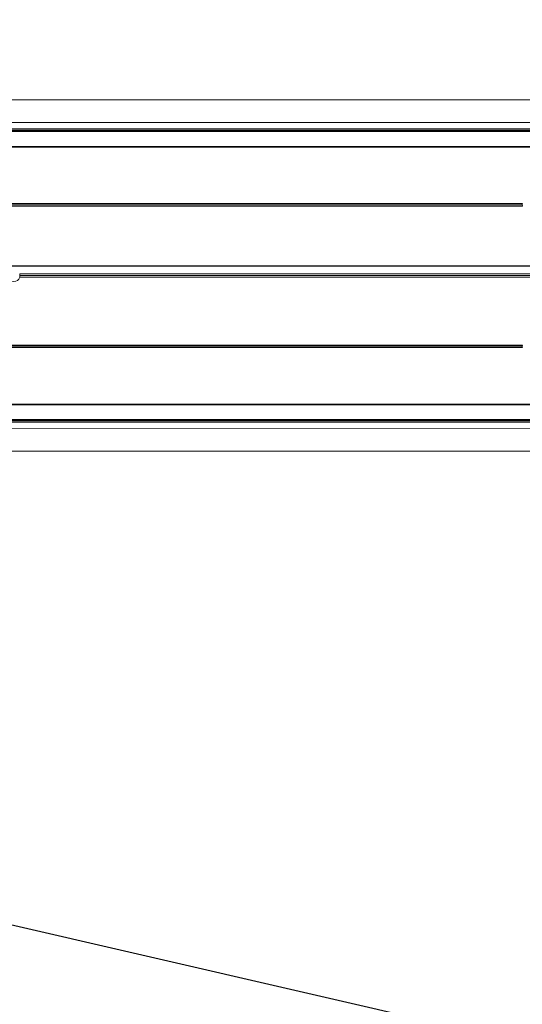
# Model space of a CAD drawing. Header units: feet. Extents: x 0 to 152508, y 0 to 59424.
# Tile 53 of 105: x 152366.814 to 152367.465, y 59279.923 to 59281.199. Entities that reach past the tile are written whole.
import ezdxf
from ezdxf import colors
from ezdxf.entities.mleader import LeaderData, LeaderLine
from ezdxf.math import Vec2, Vec3

# ---------------------------------------------------------------- set-up
doc = ezdxf.new("R2010")
doc.units = ezdxf.units.FT
doc.header["$LTSCALE"] = 0.05
doc.header["$MEASUREMENT"] = 0
for name, color, linetype, lineweight in [('Bridge plan$0$BR_P_Rail_Object', 251, 'Continuous', 30), ('Bridge plan$0$BR_P_Sub_Foot_Hidden', 252, 'Continuous', 13), ('Bridge plan$0$SC_Scratch7', 252, 'Continuous', 0)]:
    doc.layers.add(name, color=color, linetype=linetype, lineweight=lineweight)
doc.layers.add('Trellis Base$0$L-ANNO-NOTE', color=30, linetype='Continuous')
doc.styles.add('Trellis Base$0$ARIAL', font='arial.ttf', dxfattribs={"width": 0.9})

# ---------------------------------------------------------------- blocks, each defined once
blk = doc.blocks.new('Bridge plan$0$HIGH ST SCREENWALL_2 PANEL PLAN_6')
at = {"layer": 'Bridge plan$0$SC_Scratch7', "lineweight": 0}
for p, q in [((-4.330737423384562, 0.2594414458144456), (-0.3411620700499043, 0.2593120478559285)), ((-4.330738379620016, 0.229941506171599), (-0.3411630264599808, 0.2298121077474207)), ((-0.5130380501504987, 0.2184974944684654), (-2.270006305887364, 0.2185544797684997)), ((-0.5130380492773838, 0.2184974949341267), (-2.270006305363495, 0.2185544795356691)), ((-0.5130380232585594, 0.2193177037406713), (-2.269977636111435, 0.2193746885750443)), ((-0.5130380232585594, 0.21931770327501), (-2.269977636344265, 0.219374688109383)), ((-2.269945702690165, 0.2202883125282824), (-0.4974130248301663, 0.2202308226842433)), ((-2.269945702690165, 0.2202883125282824), (-0.4974130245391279, 0.220230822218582)), ((-2.269885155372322, 0.2220206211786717), (-0.4986817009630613, 0.221963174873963)), ((-2.269885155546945, 0.2220206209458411), (-0.4986817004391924, 0.2219631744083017)), ((-0.5130386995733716, 0.1984844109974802), (-2.270705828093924, 0.1985414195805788)), ((-0.5130386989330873, 0.1984844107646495), (-2.270705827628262, 0.1985414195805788)), ((-0.5130386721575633, 0.1993046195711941), (-2.270677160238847, 0.1993616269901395)), ((-0.5130386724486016, 0.1993046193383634), (-2.270677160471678, 0.1993616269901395)), ((-1.010226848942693, 0.1218340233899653), (-2.106788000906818, 0.121869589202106)), ((-1.010226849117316, 0.1218340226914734), (-2.106788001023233, 0.1218695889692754)), ((-1.010434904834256, 0.1235006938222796), (-2.10678794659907, 0.1235362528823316)), ((-1.010434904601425, 0.1235006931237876), (-2.10678794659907, 0.1235362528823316)), ((-1.010283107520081, 0.1251673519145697), (-2.106787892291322, 0.1252029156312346)), ((-1.010283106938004, 0.1251673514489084), (-2.106787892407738, 0.1252029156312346)), ((-0.630960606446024, 0.02969731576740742), (-1.6617738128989, 0.02973074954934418)), ((-0.6309606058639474, 0.02969731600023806), (-1.661773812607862, 0.02973074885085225)), ((-0.6309604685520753, 0.03394649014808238), (-1.661773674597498, 0.03397992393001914)), ((-0.630960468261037, 0.03394648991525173), (-1.661773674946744, 0.03397992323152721)), ((-0.6309605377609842, 0.03182190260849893), (-1.661479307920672, 0.03185532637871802)), ((-0.6309605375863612, 0.03182190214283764), (-1.661479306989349, 0.03185532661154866)), ((-1.010289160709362, -0.06149894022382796), (-2.106793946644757, -0.0614633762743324)), ((-1.010289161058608, -0.06149894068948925), (-2.106793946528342, -0.06146337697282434)), ((-1.010440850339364, -0.05983227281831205), (-2.106793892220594, -0.05979671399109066)), ((-1.010440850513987, -0.05983227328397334), (-2.106793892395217, -0.0597967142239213)), ((-1.010232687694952, -0.05816561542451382), (-2.106793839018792, -0.05813005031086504)), ((-1.010232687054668, -0.05816561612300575), (-2.106793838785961, -0.05813005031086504)), ((-0.5130495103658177, -0.1348482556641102), (-2.2707166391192, -0.1347912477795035)), ((-0.513049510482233, -0.1348482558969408), (-2.270716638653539, -0.1347912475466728)), ((-0.5130495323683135, -0.135536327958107), (-2.270692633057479, -0.1354793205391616)), ((-0.5130495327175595, -0.135536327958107), (-2.270692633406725, -0.1354793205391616)), ((-0.5130501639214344, -0.1549934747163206), (-2.270013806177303, -0.1549364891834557)), ((-0.5130501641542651, -0.1549934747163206), (-2.270013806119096, -0.154936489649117)), ((-0.5130501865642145, -0.1556815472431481), (-2.269989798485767, -0.1556245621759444)), ((-0.5130501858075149, -0.1556815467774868), (-2.269989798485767, -0.1556245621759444)), ((-2.26995792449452, -0.1565381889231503), (-0.4974252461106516, -0.1565956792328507)), ((-2.269957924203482, -0.1565381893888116), (-0.4974252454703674, -0.156595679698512)), ((-2.269897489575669, -0.1582705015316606), (-0.4986940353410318, -0.1583279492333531)), ((-2.269897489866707, -0.1582705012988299), (-0.4986940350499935, -0.1583279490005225)), ((-4.330751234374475, -0.1663910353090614), (-0.3411758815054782, -0.1665204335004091)), ((-4.330752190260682, -0.1958909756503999), (-0.341176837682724, -0.1960203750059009))]:
    blk.add_line(p, q, dxfattribs=at)
for centre, radius, start, end in [((-1.002623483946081, 0.1236294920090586), 0.007812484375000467, 168.6473907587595, 180.9446345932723), ((-1.002623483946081, 0.1236294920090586), 0.007812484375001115, 180.9446345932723, 193.2865001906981), ((-1.669291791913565, 0.03185557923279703), 0.0078124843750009, 15.77834138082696, 164.2179419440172), ((-1.669291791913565, 0.03185557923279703), 0.0078124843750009, 15.77834138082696, 164.2179419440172), ((-1.669291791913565, 0.03185557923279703), 0.00781248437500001, 344.2179419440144, 359.9981416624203), ((-1.669291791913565, 0.03185557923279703), 0.007812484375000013, 344.2179419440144, 359.9981416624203), ((-1.669291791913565, 0.03185557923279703), 0.00781248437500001, 359.9981416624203, 15.77834138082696), ((-1.669291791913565, 0.03185557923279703), 0.007812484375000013, 359.9981416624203, 15.77834138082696), ((-1.002629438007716, -0.05996157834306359), 0.007812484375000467, 179.0516487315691, 191.3488925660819), ((-1.002629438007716, -0.05996157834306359), 0.007812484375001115, 166.7097831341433, 179.0516487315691)]:
    blk.add_arc(centre, radius, start, end, dxfattribs=at)
blk = doc.blocks.new('Bridge plan')
at = {"layer": 'Bridge plan$0$BR_P_Rail_Object', "lineweight": -3}
blk.add_line((1828195.652751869, 711482.1428165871), (1828078.811847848, 711482.1428165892), dxfattribs=at)
at = {"layer": 'Bridge plan$0$BR_P_Sub_Foot_Hidden', "lineweight": -3}
blk.add_line((1828116.160385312, 711478.9182999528), (1828101.542805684, 711482.2837666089), dxfattribs=at)
at = {"layer": 'Bridge plan$0$SC_Scratch7', "lineweight": -3, "extrusion": (0, 0, -1), "rotation": 180.0002309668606}
blk.add_blockref('Bridge plan$0$HIGH ST SCREENWALL_2 PANEL PLAN_6', (-1828107.53864141, 711482.1623847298), dxfattribs=at)
blk = doc.blocks.new('Trellis Base')
blk.add_blockref('Bridge plan', (-1675739.0632623, -652201.2630976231))
at = {"layer": 'Trellis Base$0$L-ANNO-NOTE'}
ml = blk.add_multileader_mtext('Standard', dxfattribs=at)
ml.set_content('W. LIVINGSTON AVENUE', color=11, style='Trellis Base$0$ARIAL')
ml.set_leader_properties()
ml.build(insert=Vec2(0, 0))
ml.multileader.update_dxf_attribs({"has_dogleg": 0, "dogleg_length": 0.36, "arrow_head_size": 1.25, "scale": 10})
ctx = ml.context
ctx.base_point, ctx.scale, ctx.char_height, ctx.arrow_head_size, ctx.landing_gap_size, ctx.plane_origin, ctx.plane_x_axis, ctx.plane_y_axis = Vec3(152493.4333448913, 59387.86988106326), 10, 1.25, 1.25, 0.5, Vec3(152496.4817137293, 59382.31385021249), Vec3(0.2347390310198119, 0.9720584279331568), Vec3(-0.9720584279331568, 0.2347390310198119)
notes = []
notes.append((ctx, [(0, (0, 0, 0), (0, 0), (1, 0), 1, [])]))
ctx.mtext.insert, ctx.mtext.text_direction, ctx.mtext.rotation, ctx.mtext.flow_direction = Vec3(152492.9328174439, 59388.50512407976), Vec3(0.2347390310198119, 0.9720584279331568), 1.333846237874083, 5
ml = blk.add_multileader_mtext('Standard', dxfattribs=at)
ml.set_content('S. FRONT STREET', color=11, style='Trellis Base$0$ARIAL')
ml.set_leader_properties()
ml.build(insert=Vec2(0, 0))
ml.multileader.update_dxf_attribs({"has_dogleg": 0, "dogleg_length": 0.36, "arrow_head_size": 1.25, "scale": 10})
ctx = ml.context
ctx.base_point, ctx.scale, ctx.char_height, ctx.arrow_head_size, ctx.landing_gap_size, ctx.plane_origin = Vec3(152391.6984540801, 59316.60244546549), 10, 1.25, 1.25, 0.5, Vec3(152387.0132386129, 59312.33503554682)
notes.append((ctx, [(0, (0, 0, 0), (0, 0), (1, 0), 1, [])]))
ctx.mtext.insert, ctx.mtext.flow_direction = Vec3(152392.1984540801, 59317.23810371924), 5
for ctx, leaders in notes:
    for number, flags, end, landing, length, lines in leaders:
        leader = LeaderData()
        leader.index, (leader.has_last_leader_line, leader.has_dogleg_vector, leader.attachment_direction) = number, flags
        leader.last_leader_point, leader.dogleg_vector, leader.dogleg_length = Vec3(end), Vec3(landing), length
        for number, points, colour, breaks in lines:
            line = LeaderLine()
            line.index, line.vertices, line.color, line.breaks = number, Vec3.list(points), colors.encode_raw_color(colour), breaks
            leader.lines.append(line)
        ctx.leaders.append(leader)

msp = doc.modelspace()

# ---------------------------------------------------------------- block references
msp.add_blockref('Trellis Base', (0, 0))

doc.saveas('drawing.dxf')
